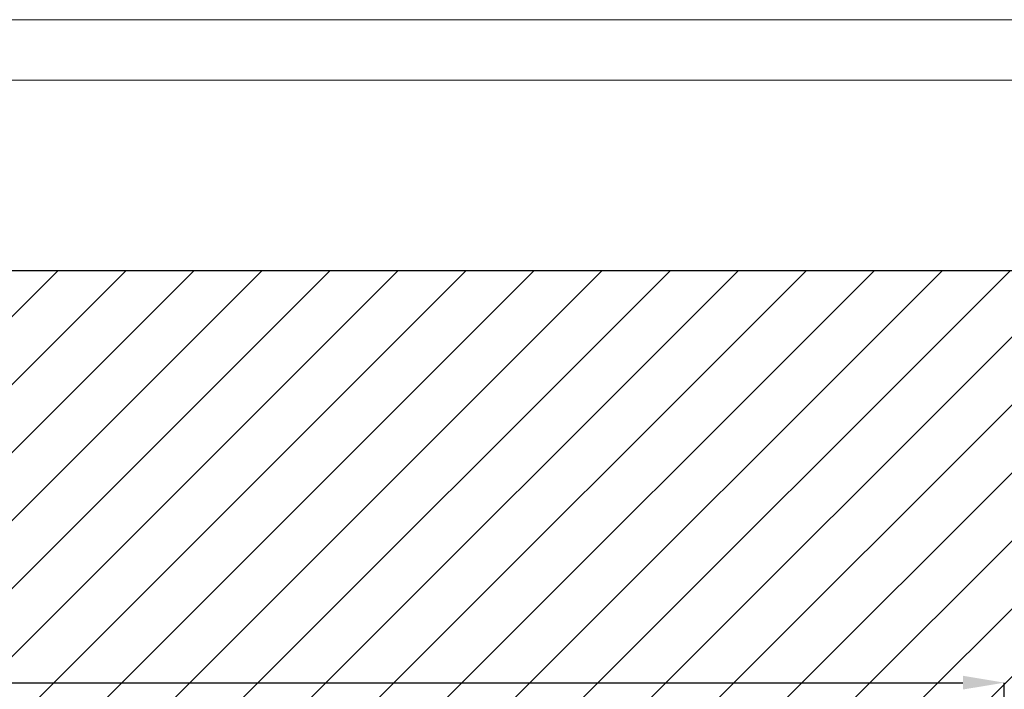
# Model space of a CAD drawing. Header units: millimetres. Extents: x 0 to 39025, y 0 to 11880.
# Tile 62 of 64: x 31010 to 32635, y 10774 to 11880. Entities that reach past the tile are written whole.
import ezdxf

# ---------------------------------------------------------------- set-up
doc = ezdxf.new("R2010")
doc.units = ezdxf.units.MM
doc.header["$PDSIZE"] = -1
for name, color, linetype in [('DIMENZIJE', 4, 'Continuous'), ('FORMAT', 7, 'Continuous'), ('ODMIKI funkcionalni', 253, 'Continuous')]:
    doc.layers.add(name, color=color, linetype=linetype)
doc.styles.add('SLDTEXTSTYLE6', font='txt')
doc.dimstyles.new('SLDDIMSTYLE0', dxfattribs={"dimtxt": 3, "dimasz": 3.414889, "dimexe": 0, "dimexo": 0.0625, "dimgap": 0.75, "dimtad": 1, "dimdec": 0, "dimlfac": 20, "dimrnd": 1e-09, "dimzin": 12, "dimdsep": 46, "dimtxsty": 'SLDTEXTSTYLE6', "dimsah": 1, "dimcen": 0.09, "dimadec": 0, "dimazin": 3, "dimtfac": 1, "dimtdec": 0, "dimtofl": 0, "dimtmove": 0, "dimatfit": 3, "dimfxl": 1, "dimfrac": 2, "dimtolj": 1, "dimtzin": 12, "dimarcsym": 0})

# ---------------------------------------------------------------- blocks, each defined once
blk = doc.blocks.new('*D12')
at = {"layer": 'Defpoints', "color": 0, "ltscale": 20, "transparency": 16777216}
for p in [(32634.7, 10784.8), (32634.7, 10449.3), (27634.6, 9749.3)]:
    blk.add_point(p, dxfattribs=at)
at = {"layer": 'DIMENZIJE', "color": 0, "lineweight": -2, "ltscale": 20, "transparency": 16777216}
for p, q in [((27634.6, 9750.6), (27634.6, 10784.8)), ((27702.9, 10784.8), (32566.4, 10784.8)), ((32634.7, 10450.6), (32634.7, 10784.8))]:
    blk.add_line(p, q, dxfattribs=at)
at = {"layer": 'DIMENZIJE', "color": 0, "ltscale": 20, "transparency": 16777216}
for points in [[(27702.9, 10796.2), (27702.9, 10773.5), (27634.6, 10784.8)], [(32566.4, 10796.2), (32566.4, 10773.5), (32634.7, 10784.8)]]:
    blk.add_solid(points, dxfattribs=at)
at = {"layer": 'DIMENZIJE', "color": 0, "ltscale": 20, "transparency": 16777216, "insert": (30134.7, 10861.6), "char_height": 60, "attachment_point": 2, "style": 'SLDTEXTSTYLE6'}
blk.add_mtext('\\A1;5000', dxfattribs=at)

msp = doc.modelspace()

# ---------------------------------------------------------------- hatches: boundary and pattern name
at = {"layer": 'ODMIKI funkcionalni'}
h = msp.add_hatch(dxfattribs=at)
h.set_pattern_fill('ANSI31', color=256, scale=25)
h.set_pattern_definition([(45, (17442.16, 640.926), (-56.1266, 56.1266), [])])
h.paths.add_polyline_path([(33433.7, 11465.7), (27308.6, 11465.7), (27308.6, 8759.1), (27808.5, 8759.1), (27808.5, 10480.9), (32635.1, 10480.9), (32635.1, 8759.1), (33433.7, 8759.1)])

# ---------------------------------------------------------------- linework, layer by layer
at = {"layer": 'FORMAT', "color": 7, "linetype": 'Continuous', "lineweight": 18, "ltscale": 27}
for p, q in [((0, 11880), (35692.8, 11880)), ((500, 11780), (35592.8, 11780))]:
    msp.add_line(p, q, dxfattribs=at)
at = {"layer": 'ODMIKI funkcionalni', "ltscale": 10}
msp.add_line((27308.6, 11465.7), (33433.7, 11465.7), dxfattribs=at)

# ---------------------------------------------------------------- dimensions: what is measured, and where the dimension line sits
at = {"layer": 'DIMENZIJE', "ltscale": 20}
dim = msp.add_linear_dim(base=(32634.7, 10784.8), p1=(27634.6, 9749.3), p2=(32634.7, 10449.3), dimstyle='SLDDIMSTYLE0', override={"dimscale": 20, "dimlfac": 1}, dxfattribs=at)
dim.commit()
dim.dimension.update_dxf_attribs({"geometry": '*D12', "text_midpoint": (30134.7, 10784.8), "dimtype": 160})

doc.saveas('drawing.dxf')
